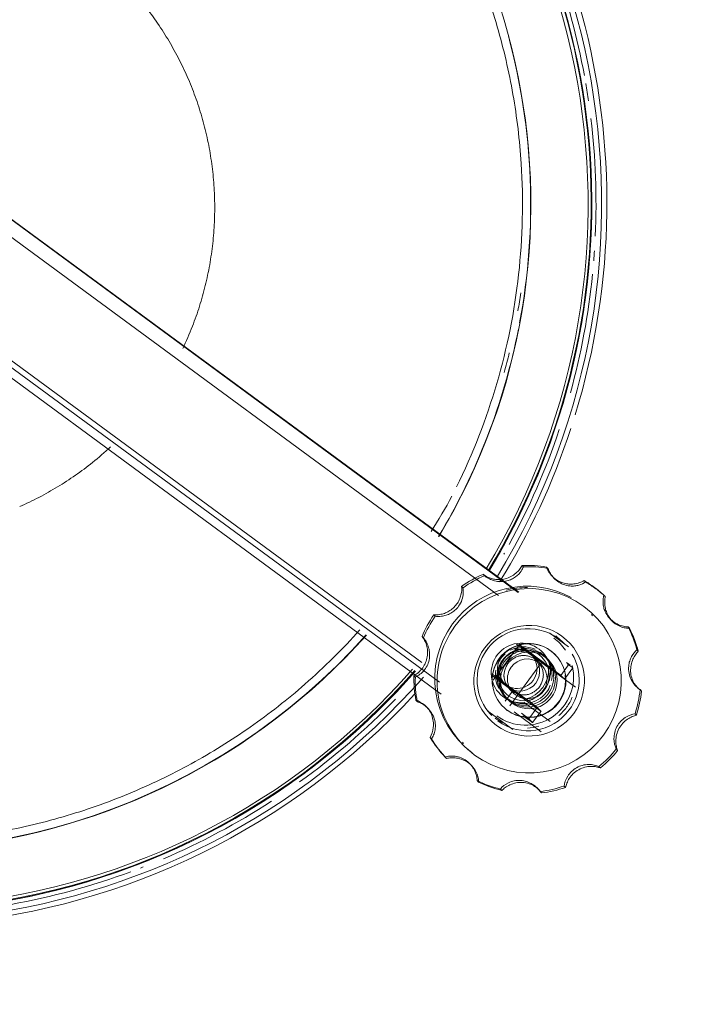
# Model space of a CAD drawing. Header units: metres. Extents: x 135583 to 135939, y 457896 to 458258.
# Tile 194 of 256: x 135781.414 to 135781.65, y 457896.867 to 457897.214. Entities that reach past the tile are written whole.
import ezdxf

# ---------------------------------------------------------------- set-up
doc = ezdxf.new("R2010")
doc.units = ezdxf.units.M
doc.layers.add('NIEUWE INSTALLATIE', color=250, linetype='Continuous', lineweight=0)

msp = doc.modelspace()

# ---------------------------------------------------------------- linework, layer by layer
at = {"layer": 'NIEUWE INSTALLATIE'}
for p, q in [((135781.58964, 457897.01235), (135781.13553, 457897.3459)), ((135781.58943, 457897.01232), (135781.13574, 457897.34556)), ((135781.5824, 457897.01124), (135781.13282, 457897.34145)), ((135781.1121, 457897.31325), (135781.55544, 457896.98761)), ((135781.1091, 457897.30929), (135781.56224, 457896.97646)), ((135781.11087, 457897.31171), (135781.5616, 457896.98065)), ((135781.58452, 457897.0261), (135781.58437, 457897.02582)), ((135781.59123, 457897.02129), (135781.59075, 457897.02178)), ((135781.59991, 457897.02076), (135781.59943, 457897.02125)), ((135781.57753, 457897.01818), (135781.57704, 457897.01867)), ((135781.60147, 457897.01789), (135781.60214, 457897.01721)), ((135781.56993, 457897.01393), (135781.56945, 457897.01442)), ((135781.61312, 457897.01597), (135781.61263, 457897.01646)), ((135781.62012, 457897.01083), (135781.61964, 457897.01132)), ((135781.5596, 457897.0044), (135781.56008, 457897.00391)), ((135781.61565, 457897.00404), (135781.6152, 457897.0045)), ((135781.62187, 457897.00291), (135781.62258, 457897.0022)), ((135781.60711, 457896.99309), (135781.60051, 457896.99794)), ((135781.62864, 457896.99966), (135781.62816, 457897.00015)), ((135781.55598, 457896.99623), (135781.5555, 457896.99672)), ((135781.58996, 457896.99402), (135781.58063, 457896.98132)), ((135781.59607, 457896.98927), (135781.58963, 457896.99401)), ((135781.6057, 457896.9942), (135781.60476, 457896.99514)), ((135781.60713, 457896.99488), (135781.6071, 457896.99491)), ((135781.57841, 457896.99218), (135781.57885, 457896.99275)), ((135781.59904, 457896.98955), (135781.59847, 457896.99013)), ((135781.60248, 457896.99034), (135781.60239, 457896.99043)), ((135781.63175, 457896.99154), (135781.63127, 457896.99203)), ((135781.58643, 457896.97233), (135781.59766, 457896.98761)), ((135781.59758, 457896.98676), (135781.59494, 457896.98943)), ((135781.60025, 457896.98832), (135781.59965, 457896.98894)), ((135781.60739, 457896.98708), (135781.60443, 457896.98305)), ((135781.60646, 457896.98761), (135781.60773, 457896.98667)), ((135781.55439, 457896.98364), (135781.55432, 457896.98356)), ((135781.58779, 457896.97799), (135781.58013, 457896.98361)), ((135781.6008, 457896.98532), (135781.60961, 457896.97885)), ((135781.60573, 457896.98174), (135781.60443, 457896.98305)), ((135781.60574, 457896.98172), (135781.6087, 457896.98575)), ((135781.55263, 457896.98297), (135781.55311, 457896.98248)), ((135781.58499, 457896.97958), (135781.58762, 457896.97692)), ((135781.58425, 457896.97606), (135781.58483, 457896.97548)), ((135781.58779, 457896.97799), (135781.58483, 457896.97396)), ((135781.63099, 457896.9792), (135781.63157, 457896.97861)), ((135781.63287, 457896.97754), (135781.63239, 457896.97803)), ((135781.55381, 457896.97381), (135781.55332, 457896.9743)), ((135781.58543, 457896.97487), (135781.58604, 457896.97426)), ((135781.60072, 457896.96676), (135781.59155, 457896.9735)), ((135781.55758, 457896.97146), (135781.5569, 457896.97214)), ((135781.57861, 457896.9706), (135781.58756, 457896.96402)), ((135781.57917, 457896.96982), (135781.58011, 457896.96887)), ((135781.5839, 457896.97215), (135781.584, 457896.97205)), ((135781.59749, 457896.96318), (135781.58798, 457896.97016)), ((135781.59614, 457896.97177), (135781.59318, 457896.96774)), ((135781.59449, 457896.96641), (135781.59745, 457896.97044)), ((135781.59744, 457896.97045), (135781.59614, 457896.97177)), ((135781.6311, 457896.96902), (135781.63061, 457896.96951)), ((135781.57938, 457896.96748), (135781.57941, 457896.96745)), ((135781.59448, 457896.96642), (135781.59318, 457896.96774)), ((135781.55883, 457896.96069), (135781.55835, 457896.96118)), ((135781.5697, 457896.95949), (135781.57016, 457896.95903)), ((135781.62447, 457896.95663), (135781.62399, 457896.95712)), ((135781.56411, 457896.95378), (135781.56362, 457896.95427)), ((135781.57296, 457896.9513), (135781.57225, 457896.95201)), ((135781.61838, 457896.95042), (135781.61789, 457896.95091)), ((135781.57494, 457896.94596), (135781.57542, 457896.94547)), ((135781.5836, 457896.94251), (135781.58312, 457896.943)), ((135781.59671, 457896.94274), (135781.59613, 457896.94332)), ((135781.59762, 457896.94164), (135781.59714, 457896.94213)), ((135781.6061, 457896.94357), (135781.60562, 457896.94406))]:
    msp.add_line(p, q, dxfattribs=at)
at = {"layer": 'NIEUWE INSTALLATIE', "flags": 128}
for points in [[(135781.57903, 457897.01979), (135781.58316, 457897.02677), (135781.58788, 457897.03555), (135781.59226, 457897.04451), (135781.59627, 457897.05365), (135781.59991, 457897.06293), (135781.60318, 457897.07235), (135781.60607, 457897.0819), (135781.60857, 457897.09155), (135781.61069, 457897.1013), (135781.61241, 457897.11112), (135781.61374, 457897.121), (135781.61468, 457897.13093), (135781.61522, 457897.14089), (135781.61536, 457897.15086), (135781.6151, 457897.16082), (135781.61444, 457897.17077), (135781.61338, 457897.18069), (135781.61193, 457897.19055), (135781.61009, 457897.20035), (135781.60785, 457897.21006), (135781.60523, 457897.21968)], [(135781.6022, 457896.99694), (135781.60281, 457896.99656), (135781.6034, 457896.99615), (135781.60356, 457896.99604)], [(135781.60356, 457896.99604), (135781.60413, 457896.9956), (135781.60468, 457896.99514)], [(135781.57748, 457896.99077), (135781.57786, 457896.99138), (135781.57827, 457896.99198), (135781.57841, 457896.99218)], [(135781.40797, 457896.90342), (135781.41776, 457896.9053), (135781.42747, 457896.90757), (135781.43708, 457896.91023), (135781.44658, 457896.91327), (135781.45595, 457896.91668), (135781.46518, 457896.92047), (135781.47425, 457896.92463), (135781.48314, 457896.92914), (135781.49185, 457896.934), (135781.50036, 457896.93921), (135781.50865, 457896.94476), (135781.51671, 457896.95063), (135781.52453, 457896.95682), (135781.5321, 457896.96332), (135781.53941, 457896.97011), (135781.54643, 457896.97719), (135781.55317, 457896.98455)], [(135781.60015, 457896.98593), (135781.60032, 457896.98576), (135781.60049, 457896.98559), (135781.60065, 457896.98542), (135781.60082, 457896.98525)], [(135781.6008, 457896.98532), (135781.60079, 457896.98533), (135781.60078, 457896.98534), (135781.60078, 457896.98535), (135781.60077, 457896.98536)], [(135781.59152, 457896.97354), (135781.59153, 457896.97353), (135781.59154, 457896.97352), (135781.59154, 457896.97351), (135781.59155, 457896.9735)], [(135781.59253, 457896.97397), (135781.59236, 457896.97414), (135781.5922, 457896.97431), (135781.59203, 457896.97447), (135781.59186, 457896.97464)]]:
    msp.add_lwpolyline(points, dxfattribs=at)
at = {"layer": 'NIEUWE INSTALLATIE'}
for centre, major_axis, ratio, start_param, end_param in [((135781.3663, 457897.14889), (-0.17618, -0.17433), 0.999071, 1.816844, 4.784828), ((135781.3663, 457897.14889), (-0.16183, -0.16012), 0.999071, 1.821142, 4.777746), ((135781.36617, 457897.14902), (-0.17968, -0.17778), 0.999071, 1.81505, 3.298807), ((135781.36581, 457897.14938), (-0.18126, -0.17935), 0.999071, 2.06461, 3.186608), ((135781.36586, 457897.14933), (-0.17728, -0.17542), 0.999071, 1.815908, 3.074408), ((135781.36607, 457897.14912), (-0.17728, -0.17542), 0.999071, 1.816101, 3.074408), ((135781.3663, 457897.14889), (-0.17618, -0.17433), 0.999071, 4.956532, 7.922801), ((135781.3663, 457897.14889), (-0.16183, -0.16012), 0.999071, 4.963833, 7.914975), ((135781.36616, 457897.14903), (-0.17828, -0.1764), 0.999071, 2.543118, 2.706197), ((135781.36624, 457897.14895), (-0.16183, -0.16012), 0.999071, 2.17681, 2.625609), ((135781.36616, 457897.14903), (-0.17828, -0.1764), 0.999071, 2.507108, 2.531662), ((135781.36616, 457897.14903), (-0.17828, -0.1764), 0.999071, 2.316598, 2.481977), ((135781.36616, 457897.14903), (-0.17828, -0.1764), 0.999071, 2.281633, 2.295731), ((135781.36616, 457897.14903), (-0.17828, -0.1764), 0.999071, 2.092858, 2.262749), ((135781.36565, 457897.14955), (-0.16136, -0.15966), 0.999071, 2.192893, 2.220811), ((135781.36624, 457897.14895), (-0.16183, -0.16012), 0.999071, 1.821081, 2.167127), ((135781.36565, 457897.14955), (-0.16136, -0.15966), 0.999071, 2.094697, 2.126019), ((135781.36581, 457897.14938), (-0.18126, -0.17935), 0.999071, 1.810188, 2.044463), ((135781.36616, 457897.14903), (-0.17828, -0.1764), 0.999071, 1.862763, 2.039011), ((135781.59259, 457896.98185), (-0.02843, -0.02813), 0.999071, 3.761019, 3.978992), ((135781.59308, 457896.98136), (-0.02843, -0.02813), 0.999071, 3.76102, 3.978993), ((135781.59245, 457896.98199), (-0.0231, -0.02286), 0.999071, 3.431066, 4.869604), ((135781.59327, 457896.98117), (-0.0231, -0.02286), 0.999071, 3.298806, 4.869602), ((135781.59259, 457896.98185), (-0.02843, -0.02813), 0.999071, 4.332217, 4.55019), ((135781.59308, 457896.98136), (-0.02843, -0.02813), 0.999071, 4.33222, 4.550193), ((135781.59259, 457896.98185), (-0.02843, -0.02813), 0.999071, 3.298806, 3.407793), ((135781.59308, 457896.98136), (-0.02843, -0.02813), 0.999071, 3.298809, 3.407795), ((135781.59245, 457896.98199), (-0.02275, -0.02251), 0.999071, 3.927125, 4.161794), ((135781.59259, 457896.98185), (-0.02843, -0.02813), 0.999071, 3.18982, 3.298807), ((135781.59308, 457896.98136), (-0.02843, -0.02813), 0.999071, 3.189822, 3.298808), ((135781.59327, 457896.98117), (-0.0231, -0.02286), 0.999071, 0.157215, 3.298807), ((135781.59259, 457896.98185), (-0.02843, -0.02813), 0.999071, 4.903417, 5.12139), ((135781.59308, 457896.98136), (-0.02843, -0.02813), 0.999071, 4.903418, 5.121391), ((135781.59245, 457896.98199), (-0.0231, -0.02286), 0.999071, 4.869603, 6.440399), ((135781.59327, 457896.98117), (-0.0231, -0.02286), 0.999071, 4.869602, 6.440399), ((135781.59327, 457896.98117), (-0.01386, -0.01372), 0.999071, 3.298807, 4.869604), ((135781.5929, 457896.98153), (-0.0128, -0.01266), 0.999071, 3.298805, 4.869601), ((135781.36624, 457897.14895), (-0.16183, -0.16012), 0.999071, 0.606014, 1.63173), ((135781.59327, 457896.98117), (-0.01386, -0.01372), 0.999071, 0.157215, 3.298807), ((135781.59196, 457896.98248), (-0.0128, -0.01266), 0.999071, 3.141589, 3.298804), ((135781.59259, 457896.98185), (-0.02843, -0.02813), 0.999071, 2.618622, 2.836595), ((135781.59308, 457896.98136), (-0.02843, -0.02813), 0.999071, 2.618622, 2.836595), ((135781.59039, 457896.98393), (-0.00897, -0.00546), 0.999843, 2.727157, 7.418204), ((135781.59315, 457896.98129), (-0.00924, -0.00914), 0.999071, 3.298806, 4.869602), ((135781.59324, 457896.9812), (-0.00924, -0.00914), 0.999071, 3.29881, 4.869607), ((135781.59136, 457896.9831), (-0.00711, -0.00703), 0.999071, 3.523206, 4.420804), ((135781.59193, 457896.98251), (-0.01208, -0.01196), 0.999071, 2.949739, 3.298805), ((135781.5929, 457896.98153), (-0.0128, -0.01266), 0.999071, 3.141593, 3.298808), ((135781.5929, 457896.98153), (-0.0128, -0.01266), 0.999071, 4.869601, 6.283183), ((135781.59327, 457896.98117), (-0.01386, -0.01372), 0.999071, 4.869602, 6.440399), ((135781.59193, 457896.98251), (-0.00711, -0.00703), 0.999071, 3.298809, 6.440401), ((135781.59136, 457896.9831), (-0.00711, -0.00703), 0.999071, 4.645204, 4.869603), ((135781.59133, 457896.98313), (-0.0064, -0.00633), 0.999071, 3.29881, 4.869607), ((135781.59254, 457896.9819), (-0.00711, -0.00703), 0.999071, 3.298803, 4.869599), ((135781.58905, 457896.98542), (-0.00498, -0.00492), 0.999071, 0.157216, 3.298809), ((135781.59315, 457896.98129), (-0.00711, -0.00703), 0.999071, 3.298804, 4.8696), ((135781.58996, 457896.98451), (-0.00498, -0.00492), 0.999071, 3.972013, 4.645211), ((135781.59324, 457896.9812), (-0.00924, -0.00914), 0.999071, 0.157214, 3.298807), ((135781.59133, 457896.98313), (-0.0064, -0.00633), 0.999071, 0.157213, 3.298806), ((135781.59254, 457896.9819), (-0.00711, -0.00703), 0.999071, 0.157209, 3.298802), ((135781.58996, 457896.98451), (-0.00498, -0.00492), 0.999071, 3.576534, 3.880991), ((135781.58996, 457896.98451), (-0.00498, -0.00492), 0.999071, 3.298804, 3.523203), ((135781.58996, 457896.98451), (-0.00498, -0.00492), 0.999071, 1.728007, 3.298803), ((135781.59365, 457896.99061), (-0.01209, 0.00888), 0.006745, 1.613362, 2.230013), ((135781.59136, 457896.9831), (-0.00711, -0.00703), 0.999071, 2.176811, 3.298808), ((135781.59193, 457896.98251), (-0.00711, -0.00703), 0.999071, 1.728013, 3.298809), ((135781.59315, 457896.98129), (-0.00924, -0.00914), 0.999071, 3.113276, 3.298806), ((135781.5929, 457896.98153), (-0.0128, -0.01266), 0.999071, 1.728011, 2.885399), ((135781.59315, 457896.98129), (-0.00924, -0.00914), 0.999071, 4.869605, 5.662456), ((135781.59324, 457896.9812), (-0.00924, -0.00914), 0.999071, 4.869606, 6.440402), ((135781.59193, 457896.98251), (-0.01208, -0.01196), 0.999071, 0.157214, 2.600675), ((135781.59133, 457896.98313), (-0.0064, -0.00633), 0.999071, 4.869605, 6.440402), ((135781.59136, 457896.9831), (-0.00711, -0.00703), 0.999071, 4.869603, 5.094003), ((135781.59254, 457896.9819), (-0.00711, -0.00703), 0.999071, 4.869604, 6.440401), ((135781.58996, 457896.98451), (-0.00498, -0.00492), 0.999071, 4.869604, 6.440401), ((135781.59315, 457896.98129), (-0.00711, -0.00703), 0.999071, 4.869604, 6.440401), ((135781.5926, 457896.98184), (-0.00498, -0.00492), 0.999071, 3.298809, 4.869605), ((135781.59315, 457896.98129), (-0.00711, -0.00703), 0.999071, 0.15721, 3.298803), ((135781.5926, 457896.98184), (-0.00498, -0.00492), 0.999071, 0.157211, 3.298804), ((135781.59638, 457896.98897), (-0.00806, 0.00592), 0.006745, 3.184159, 4.754955), ((135781.59661, 457896.99464), (-0.01209, 0.00888), 0.006745, 2.554015, 3.141593), ((135781.36586, 457897.14933), (-0.17728, -0.17542), 0.999071, 0.157215, 1.639771), ((135781.36607, 457897.14912), (-0.17728, -0.17542), 0.999071, 0.157215, 1.639962), ((135781.59136, 457896.9831), (-0.00711, -0.00703), 0.999071, 5.318401, 5.9916), ((135781.5926, 457896.98184), (-0.00498, -0.00492), 0.999071, 4.869606, 6.440403), ((135781.59315, 457896.98129), (-0.00924, -0.00914), 0.999071, 0.157214, 2.513409), ((135781.58918, 457896.9853), (-0.00782, -0.00774), 0.999071, 1.038237, 2.417787), ((135781.58984, 457896.98463), (-0.00782, -0.00774), 0.999071, 1.728013, 2.417788), ((135781.36617, 457897.14902), (-0.17968, -0.17778), 0.999071, 0.157215, 1.641221), ((135781.59259, 457896.98185), (-0.02843, -0.02813), 0.999071, 5.474616, 5.692589), ((135781.59308, 457896.98136), (-0.02843, -0.02813), 0.999071, 5.474616, 5.692589), ((135781.58996, 457896.98451), (-0.00498, -0.00492), 0.999071, 0.157215, 1.728011), ((135781.59136, 457896.9831), (-0.00711, -0.00703), 0.999071, 1.72801, 2.004206), ((135781.36581, 457897.14938), (-0.18126, -0.17935), 0.999071, 0.157215, 1.615811), ((135781.59136, 457896.9831), (-0.00711, -0.00703), 0.999071, 0.157214, 1.72801), ((135781.58536, 457896.97932), (-0.01209, 0.00888), 0.006745, 1.613362, 3.141593), ((135781.59193, 457896.98251), (-0.00711, -0.00703), 0.999071, 0.157215, 1.728012), ((135781.58809, 457896.97768), (-0.00806, 0.00592), 0.006745, 3.184159, 4.754955), ((135781.58984, 457896.98463), (-0.00782, -0.00774), 0.999071, 1.498087, 1.728012), ((135781.59259, 457896.98185), (-0.02843, -0.02813), 0.999071, 2.047423, 2.265396), ((135781.59308, 457896.98136), (-0.02843, -0.02813), 0.999071, 2.047424, 2.265397), ((135781.36616, 457897.14903), (-0.17828, -0.1764), 0.999071, 1.413583, 1.591791), ((135781.58984, 457896.98463), (-0.00782, -0.00774), 0.999071, 1.038241, 1.268165), ((135781.59196, 457896.98248), (-0.0128, -0.01266), 0.999071, 1.728012, 1.952411), ((135781.5929, 457896.98153), (-0.0128, -0.01266), 0.999071, 0.157216, 1.728012), ((135781.59315, 457896.98129), (-0.00924, -0.00914), 0.999071, 0.000001, 0.006267), ((135781.58513, 457896.97365), (-0.00806, 0.00592), 0.006745, 3.184159, 3.969556), ((135781.59196, 457896.98248), (-0.0128, -0.01266), 0.999071, 1.503613, 1.728012), ((135781.59196, 457896.98248), (-0.0128, -0.01266), 0.999071, 0.157214, 0.381614), ((135781.5824, 457896.97529), (-0.01209, 0.00888), 0.006745, 2.377478, 3.141594), ((135781.59196, 457896.98248), (-0.0128, -0.01266), 0.999071, 0.830416, 1.054816), ((135781.59259, 457896.98185), (-0.02843, -0.02813), 0.999071, 6.045815, 6.263788), ((135781.59308, 457896.98136), (-0.02843, -0.02813), 0.999071, 6.045814, 6.263787), ((135781.59259, 457896.98185), (-0.02843, -0.02813), 0.999071, 1.476224, 1.694197), ((135781.59308, 457896.98136), (-0.02843, -0.02813), 0.999071, 1.476225, 1.694197), ((135781.59259, 457896.98185), (-0.02843, -0.02813), 0.999071, 0.333828, 0.551801), ((135781.59308, 457896.98136), (-0.02843, -0.02813), 0.999071, 0.333827, 0.5518), ((135781.59259, 457896.98185), (-0.02843, -0.02813), 0.999071, 0.905026, 1.122999), ((135781.59308, 457896.98136), (-0.02843, -0.02813), 0.999071, 0.905026, 1.122999), ((135781.36616, 457897.14903), (-0.17828, -0.1764), 0.999071, 1.193263, 1.365572), ((135781.36616, 457897.14903), (-0.17828, -0.1764), 0.999071, 0.969295, 1.143771), ((135781.36616, 457897.14903), (-0.17828, -0.1764), 0.999071, 1.158458, 1.162717)]:
    msp.add_ellipse(centre, major_axis=major_axis, ratio=ratio, start_param=start_param, end_param=end_param, dxfattribs=at)
for points, knots in [([(135781.49936, 457897.32993), (135781.50583, 457897.32518), (135781.51846, 457897.31484), (135781.53577, 457897.2971), (135781.54826, 457897.28116), (135781.55731, 457897.26743), (135781.56346, 457897.25688), (135781.56903, 457897.24602), (135781.57571, 457897.23101), (135781.58243, 457897.21182), (135781.58707, 457897.19181), (135781.58944, 457897.17571), (135781.59079, 457897.16104), (135781.59113, 457897.14388), (135781.5894, 457897.1178), (135781.58295, 457897.08562), (135781.57343, 457897.0612), (135781.56762, 457897.04947)], [-1, -1, -1, -1, -0.9305556, -0.8611111, -0.7916667, -0.7569444, -0.7222222, -0.6875, -0.6527778, -0.5833333, -0.5138889, -0.4791667, -0.4444444, -0.3888889, -0.3333333, -0.2222222, -0.1111111, -0.1111111, -0.1111111, -0.1111111]), ([(135781.47268, 457897.19405), (135781.47166, 457897.19635), (135781.46949, 457897.20089), (135781.46584, 457897.20738), (135781.46177, 457897.21365), (135781.45722, 457897.21973), (135781.45224, 457897.22554), (135781.44516, 457897.23277), (135781.43942, 457897.23756), (135781.4355, 457897.24044)], [-0.1666105, -0.1666105, -0.1666105, -0.1666105, -0.1458333, -0.125, -0.1041667, -0.0833333, -0.0625, -0.0416667, 0, 0, 0, 0]), ([(135781.47109, 457897.0982), (135781.47232, 457897.10078), (135781.47446, 457897.1057), (135781.47709, 457897.11316), (135781.47911, 457897.12038), (135781.48067, 457897.12772), (135781.48175, 457897.13521), (135781.48233, 457897.14274), (135781.48242, 457897.15023), (135781.48203, 457897.15772), (135781.48113, 457897.16523), (135781.47974, 457897.17266), (135781.47789, 457897.17991), (135781.47558, 457897.18702), (135781.4737, 457897.19172), (135781.47268, 457897.19403)], [-0.4403826, -0.4403826, -0.4403826, -0.4403826, -0.4166667, -0.3958333, -0.375, -0.3541667, -0.3333333, -0.3125, -0.2916667, -0.2708333, -0.25, -0.2291667, -0.2083333, -0.1875, -0.1666667, -0.1666667, -0.1666667, -0.1666667]), ([(135781.41358, 457897.04253), (135781.41588, 457897.04354), (135781.42043, 457897.04572), (135781.42697, 457897.04941), (135781.43325, 457897.0535), (135781.43954, 457897.0582), (135781.44357, 457897.06168), (135781.44562, 457897.06359)], [-0.6666524, -0.6666524, -0.6666524, -0.6666524, -0.6458333, -0.625, -0.6041667, -0.5833333, -0.5600619, -0.5600619, -0.5600619, -0.5600619]), ([(135781.57731, 457897.01846), (135781.57795, 457897.018), (135781.57912, 457897.01736), (135781.58107, 457897.01687), (135781.58283, 457897.01675), (135781.58483, 457897.01701), (135781.58687, 457897.01781), (135781.58861, 457897.01901), (135781.58949, 457897.01995), (135781.58986, 457897.02042)], [-1, -1, -1, -1, -0.785714, -0.678571, -0.571429, -0.428571, -0.285714, -0.142857, 0, 0, 0, 0]), ([(135781.57782, 457897.01795), (135781.57823, 457897.01765), (135781.57916, 457897.01705), (135781.581, 457897.01631), (135781.58319, 457897.016), (135781.58528, 457897.01624), (135781.58707, 457897.01688), (135781.58895, 457897.01801), (135781.58995, 457897.01911), (135781.59044, 457897.01984)], [0, 0, 0, 0, 0.142857, 0.285714, 0.428571, 0.571429, 0.678571, 0.785714, 1, 1, 1, 1]), ([(135781.56767, 457897.00812), (135781.56805, 457897.00864), (135781.56869, 457897.00972), (135781.56947, 457897.01199), (135781.56953, 457897.01355), (135781.56945, 457897.01442)], [-1, -1, -1, -1, -0.75, -0.5, 0, 0, 0, 0]), ([(135781.60253, 457897.01698), (135781.60344, 457897.01631), (135781.60476, 457897.01569), (135781.60645, 457897.01533), (135781.60758, 457897.01521), (135781.60918, 457897.01525), (135781.61105, 457897.01569), (135781.61215, 457897.01619), (135781.61263, 457897.01646)], [-1, -1, -1, -1, -0.7, -0.625, -0.55, -0.4, -0.2, 0, 0, 0, 0]), ([(135781.61312, 457897.01597), (135781.61253, 457897.01556), (135781.61158, 457897.01506), (135781.61011, 457897.01469), (135781.60907, 457897.01453), (135781.60744, 457897.01451), (135781.60527, 457897.01503), (135781.60387, 457897.0158), (135781.60322, 457897.01628)], [-1, -1, -1, -1, -0.7, -0.625, -0.55, -0.4, -0.2, 0, 0, 0, 0]), ([(135781.62295, 457897.00199), (135781.62233, 457897.00244), (135781.62122, 457897.0035), (135781.62009, 457897.00531), (135781.6195, 457897.00707), (135781.61921, 457897.00916), (135781.61941, 457897.01054), (135781.61964, 457897.01132)], [0, 0, 0, 0, 0.2, 0.4, 0.55, 0.7, 1, 1, 1, 1]), ([(135781.62364, 457897.00128), (135781.62269, 457897.00198), (135781.62146, 457897.00334), (135781.62044, 457897.00551), (135781.61996, 457897.00737), (135781.61988, 457897.00924), (135781.62003, 457897.01034), (135781.62012, 457897.01083)], [-1, -1, -1, -1, -0.7, -0.55, -0.4, -0.2, 0, 0, 0, 0]), ([(135781.53354, 457896.9991), (135781.52748, 457896.99234), (135781.51516, 457896.98015), (135781.49841, 457896.96703), (135781.48472, 457896.958), (135781.47415, 457896.95183), (135781.46326, 457896.94624), (135781.44828, 457896.93957), (135781.43292, 457896.93417), (135781.41705, 457896.93001), (135781.40505, 457896.92757), (135781.39297, 457896.92578), (135781.38155, 457896.92472), (135781.37091, 457896.92426), (135781.36114, 457896.92426), (135781.35137, 457896.92469), (135781.34157, 457896.92555), (135781.33183, 457896.92684), (135781.32221, 457896.92854), (135781.31268, 457896.93066), (135781.30318, 457896.93321), (135781.2938, 457896.93617), (135781.28159, 457896.94062), (135781.26663, 457896.9472), (135781.24928, 457896.95674), (135781.23848, 457896.96399), (135781.2333, 457896.96779)], [-0.9381617, -0.9381617, -0.9381617, -0.9381617, -0.8611111, -0.7916667, -0.7569444, -0.7222222, -0.6875, -0.6527778, -0.5833333, -0.5486111, -0.5138889, -0.4791667, -0.4444444, -0.4166667, -0.3888889, -0.3611111, -0.3333333, -0.3055556, -0.2777778, -0.25, -0.2222222, -0.1944444, -0.1666667, -0.1111111, -0.0555556, 0, 0, 0, 0]), ([(135781.5555, 457896.99672), (135781.55611, 457896.99597), (135781.55702, 457896.99445), (135781.55752, 457896.99176), (135781.55742, 457896.98961), (135781.55682, 457896.98753), (135781.55613, 457896.98631), (135781.55573, 457896.98575)], [0, 0, 0, 0, 0.333333, 0.5, 0.666667, 0.833333, 1, 1, 1, 1]), ([(135781.59411, 457896.99015), (135781.59378, 457896.99041), (135781.59329, 457896.99077), (135781.59274, 457896.99117), (135781.59243, 457896.99139), (135781.5922, 457896.99155), (135781.59197, 457896.99171), (135781.59167, 457896.99194), (135781.5913, 457896.99222), (135781.59093, 457896.9925), (135781.59063, 457896.99271), (135781.59041, 457896.99287), (135781.5902, 457896.99303), (135781.58991, 457896.99323), (135781.58957, 457896.99349), (135781.58916, 457896.9938), (135781.58889, 457896.994), (135781.58875, 457896.9941)], [0, 0, 0, 0, 0.125, 0.1875, 0.21875, 0.25, 0.28125, 0.3125, 0.375, 0.4375, 0.46875, 0.5, 0.53125, 0.5625, 0.625, 0.6875, 0.75, 0.75, 0.75, 0.75]), ([(135781.59776, 457896.98759), (135781.59772, 457896.98762), (135781.5976, 457896.98772), (135781.59733, 457896.98793), (135781.59701, 457896.98816), (135781.59674, 457896.98836), (135781.59658, 457896.98849), (135781.59632, 457896.98868), (135781.59585, 457896.98903), (135781.59508, 457896.9896), (135781.5944, 457896.9901), (135781.59387, 457896.99049), (135781.5935, 457896.99076), (135781.59313, 457896.99103), (135781.59261, 457896.99142), (135781.59194, 457896.9919), (135781.5912, 457896.99244), (135781.59076, 457896.99276), (135781.59052, 457896.99294), (135781.59037, 457896.99305), (135781.59013, 457896.99322), (135781.58985, 457896.99341), (135781.58964, 457896.99357), (135781.58956, 457896.99361), (135781.58955, 457896.99362)], [0, 0, 0, 0, 0.0625, 0.125, 0.1875, 0.21875, 0.234375, 0.25, 0.3125, 0.375, 0.4375, 0.46875, 0.5, 0.53125, 0.5625, 0.625, 0.6875, 0.75, 0.765625, 0.78125, 0.8125, 0.875, 0.9375, 1, 1, 1, 1]), ([(135781.58955, 457896.99362), (135781.58959, 457896.99359), (135781.5897, 457896.9935), (135781.58998, 457896.99329), (135781.5903, 457896.99305), (135781.59056, 457896.99285), (135781.59073, 457896.99273), (135781.59099, 457896.99253), (135781.59146, 457896.99218), (135781.59223, 457896.99161), (135781.59291, 457896.99111), (135781.59344, 457896.99072), (135781.59381, 457896.99045), (135781.59418, 457896.99018), (135781.5947, 457896.9898), (135781.59536, 457896.98931), (135781.5961, 457896.98877), (135781.59655, 457896.98845), (135781.59679, 457896.98828), (135781.59694, 457896.98817), (135781.59718, 457896.98799), (135781.59745, 457896.9878), (135781.59767, 457896.98765), (135781.59774, 457896.9876), (135781.59776, 457896.98759)], [0, 0, 0, 0, 0.0625, 0.125, 0.1875, 0.21875, 0.234375, 0.25, 0.3125, 0.375, 0.4375, 0.46875, 0.5, 0.53125, 0.5625, 0.625, 0.6875, 0.75, 0.765625, 0.78125, 0.8125, 0.875, 0.9375, 1, 1, 1, 1]), ([(135781.59693, 457896.97901), (135781.59721, 457896.97947), (135781.59767, 457896.98037), (135781.59811, 457896.98168), (135781.59827, 457896.98274), (135781.59827, 457896.98347), (135781.59824, 457896.98388), (135781.59817, 457896.98449), (135781.5979, 457896.98544), (135781.59726, 457896.98672), (135781.59656, 457896.98769), (135781.59594, 457896.98834), (135781.59546, 457896.98875), (135781.59493, 457896.98908), (135781.59412, 457896.98949), (135781.59299, 457896.98986), (135781.59157, 457896.99009), (135781.59058, 457896.99006), (135781.58998, 457896.98995), (135781.58957, 457896.98986), (135781.58888, 457896.98964), (135781.58792, 457896.98917), (135781.5868, 457896.98835), (135781.58608, 457896.98764), (135781.58572, 457896.98724)], [0, 0, 0, 0, 0.0625, 0.125, 0.1875, 0.21875, 0.234375, 0.25, 0.3125, 0.375, 0.4375, 0.46875, 0.5, 0.53125, 0.5625, 0.625, 0.6875, 0.75, 0.765625, 0.78125, 0.8125, 0.875, 0.9375, 1, 1, 1, 1]), ([(135781.588, 457896.99234), (135781.5881, 457896.99236), (135781.58831, 457896.99238), (135781.58872, 457896.99241), (135781.58945, 457896.99241), (135781.59052, 457896.99225), (135781.59183, 457896.99181), (135781.59274, 457896.99134), (135781.5932, 457896.99107)], [0.75, 0.75, 0.75, 0.75, 0.765625, 0.78125, 0.8125, 0.875, 0.9375, 1, 1, 1, 1]), ([(135781.5932, 457896.99107), (135781.59355, 457896.99083), (135781.59404, 457896.99047), (135781.59458, 457896.99007), (135781.59488, 457896.98984), (135781.5951, 457896.98966), (135781.59533, 457896.98949), (135781.59563, 457896.98927), (135781.59601, 457896.989), (135781.59639, 457896.98872), (135781.59668, 457896.9885), (135781.5969, 457896.98834), (135781.59711, 457896.98818), (135781.59739, 457896.98797), (135781.59774, 457896.98771), (135781.59815, 457896.98741), (135781.59856, 457896.98711), (135781.59896, 457896.9868), (135781.59949, 457896.9864), (135781.59989, 457896.98611), (135781.60015, 457896.98593)], [0, 0, 0, 0, 0.125, 0.1875, 0.21875, 0.25, 0.28125, 0.3125, 0.375, 0.4375, 0.46875, 0.5, 0.53125, 0.5625, 0.625, 0.6875, 0.75, 0.8125, 0.875, 1, 1, 1, 1]), ([(135781.59599, 457896.98877), (135781.59592, 457896.98882), (135781.59577, 457896.98894), (135781.59547, 457896.98916), (135781.59494, 457896.98956), (135781.59446, 457896.98991), (135781.59411, 457896.99015)], [0.75, 0.75, 0.75, 0.75, 0.78125, 0.8125, 0.875, 1, 1, 1, 1]), ([(135781.63209, 457896.97824), (135781.63157, 457896.97863), (135781.63055, 457896.97955), (135781.6292, 457896.98149), (135781.62838, 457896.98384), (135781.62826, 457896.98614), (135781.62866, 457896.98814), (135781.62958, 457896.99028), (135781.63059, 457896.99145), (135781.63127, 457896.99203)], [0, 0, 0, 0, 0.142857, 0.285714, 0.428571, 0.571429, 0.678571, 0.785714, 1, 1, 1, 1]), ([(135781.6326, 457896.97773), (135781.63185, 457896.97827), (135781.63057, 457896.9795), (135781.62936, 457896.98215), (135781.62896, 457896.98443), (135781.62914, 457896.98673), (135781.62982, 457896.9888), (135781.63078, 457896.99043), (135781.63144, 457896.99121), (135781.63175, 457896.99154)], [-1, -1, -1, -1, -0.75, -0.625, -0.5, -0.375, -0.25, -0.125, 0, 0, 0, 0]), ([(135781.58491, 457896.97978), (135781.58451, 457896.98014), (135781.5838, 457896.98086), (135781.58298, 457896.98199), (135781.5825, 457896.98296), (135781.58228, 457896.98365), (135781.58219, 457896.98406), (135781.58208, 457896.98466), (135781.58205, 457896.98566), (135781.58228, 457896.98709), (135781.58266, 457896.98822), (135781.58307, 457896.98904), (135781.58329, 457896.98939), (135781.58342, 457896.98956)], [0, 0, 0, 0, 0.0625, 0.125, 0.1875, 0.21875, 0.234375, 0.25, 0.3125, 0.375, 0.4375, 0.46875, 0.5, 0.5, 0.5, 0.5]), ([(135781.58572, 457896.98724), (135781.58545, 457896.98679), (135781.58499, 457896.98588), (135781.58454, 457896.98457), (135781.58438, 457896.98351), (135781.58438, 457896.98279), (135781.58441, 457896.98238), (135781.58449, 457896.98177), (135781.58475, 457896.98082), (135781.58539, 457896.97953), (135781.58609, 457896.97857), (135781.58672, 457896.97791), (135781.5872, 457896.97751), (135781.58773, 457896.97717), (135781.58854, 457896.97677), (135781.58967, 457896.97639), (135781.59109, 457896.97616), (135781.59208, 457896.97619), (135781.59268, 457896.9763), (135781.59308, 457896.9764), (135781.59377, 457896.97662), (135781.59474, 457896.97709), (135781.59586, 457896.9779), (135781.59658, 457896.97861), (135781.59693, 457896.97901)], [0, 0, 0, 0, 0.0625, 0.125, 0.1875, 0.21875, 0.234375, 0.25, 0.3125, 0.375, 0.4375, 0.46875, 0.5, 0.53125, 0.5625, 0.625, 0.6875, 0.75, 0.765625, 0.78125, 0.8125, 0.875, 0.9375, 1, 1, 1, 1]), ([(135781.58046, 457896.98282), (135781.58059, 457896.98272), (135781.58086, 457896.98252), (135781.58128, 457896.98222), (135781.58163, 457896.98196), (135781.58191, 457896.98175), (135781.58212, 457896.98159), (135781.58234, 457896.98143), (135781.58263, 457896.98121), (135781.58301, 457896.98093), (135781.58339, 457896.98066), (135781.58369, 457896.98044), (135781.58392, 457896.98027), (135781.58414, 457896.98009), (135781.58444, 457896.97986), (135781.58498, 457896.97946), (135781.58547, 457896.9791), (135781.58582, 457896.97886)], [0.25, 0.25, 0.25, 0.25, 0.3125, 0.375, 0.4375, 0.46875, 0.5, 0.53125, 0.5625, 0.625, 0.6875, 0.71875, 0.75, 0.78125, 0.8125, 0.875, 1, 1, 1, 1]), ([(135781.58126, 457896.98234), (135781.58128, 457896.98233), (135781.58135, 457896.98228), (135781.58157, 457896.98213), (135781.58184, 457896.98194), (135781.58208, 457896.98176), (135781.58223, 457896.98165), (135781.58247, 457896.98148), (135781.58292, 457896.98116), (135781.58366, 457896.98062), (135781.58432, 457896.98013), (135781.58484, 457896.97975), (135781.58521, 457896.97948), (135781.58558, 457896.97921), (135781.58611, 457896.97882), (135781.58679, 457896.97832), (135781.58756, 457896.97775), (135781.58803, 457896.9774), (135781.58829, 457896.9772), (135781.58846, 457896.97708), (135781.58872, 457896.97688), (135781.58904, 457896.97664), (135781.58931, 457896.97643), (135781.58943, 457896.97634), (135781.58947, 457896.97631)], [0, 0, 0, 0, 0.0625, 0.125, 0.1875, 0.21875, 0.234375, 0.25, 0.3125, 0.375, 0.4375, 0.46875, 0.5, 0.53125, 0.5625, 0.625, 0.6875, 0.75, 0.765625, 0.78125, 0.8125, 0.875, 0.9375, 1, 1, 1, 1]), ([(135781.58947, 457896.97631), (135781.58945, 457896.97632), (135781.58938, 457896.97636), (135781.58916, 457896.97652), (135781.58889, 457896.97671), (135781.58865, 457896.97688), (135781.5885, 457896.97699), (135781.58826, 457896.97717), (135781.58781, 457896.97749), (135781.58707, 457896.97803), (135781.58641, 457896.97851), (135781.58589, 457896.9789), (135781.58552, 457896.97917), (135781.58515, 457896.97944), (135781.58462, 457896.97983), (135781.58394, 457896.98033), (135781.58317, 457896.9809), (135781.5827, 457896.98125), (135781.58244, 457896.98144), (135781.58227, 457896.98157), (135781.58201, 457896.98177), (135781.58169, 457896.982), (135781.58142, 457896.98221), (135781.5813, 457896.98231), (135781.58126, 457896.98234)], [0, 0, 0, 0, 0.0625, 0.125, 0.1875, 0.21875, 0.234375, 0.25, 0.3125, 0.375, 0.4375, 0.46875, 0.5, 0.53125, 0.5625, 0.625, 0.6875, 0.75, 0.765625, 0.78125, 0.8125, 0.875, 0.9375, 1, 1, 1, 1]), ([(135781.59186, 457896.97464), (135781.59161, 457896.97484), (135781.59122, 457896.97514), (135781.59068, 457896.97553), (135781.59027, 457896.97582), (135781.58986, 457896.97613), (135781.58945, 457896.97644), (135781.58911, 457896.9767), (135781.58882, 457896.9769), (135781.58861, 457896.97706), (135781.58839, 457896.97722), (135781.58809, 457896.97743), (135781.58772, 457896.97771), (135781.58735, 457896.97799), (135781.58705, 457896.97821), (135781.58682, 457896.97838), (135781.58659, 457896.97854), (135781.58628, 457896.97876), (135781.58573, 457896.97916), (135781.58524, 457896.97952), (135781.58491, 457896.97978)], [0, 0, 0, 0, 0.125, 0.1875, 0.25, 0.3125, 0.375, 0.4375, 0.46875, 0.5, 0.53125, 0.5625, 0.625, 0.6875, 0.71875, 0.75, 0.78125, 0.8125, 0.875, 1, 1, 1, 1]), ([(135781.58582, 457896.97886), (135781.58615, 457896.9786), (135781.58663, 457896.97824), (135781.58717, 457896.97786), (135781.58748, 457896.97764), (135781.58763, 457896.97754), (135781.5877, 457896.97748)], [0, 0, 0, 0, 0.125, 0.1875, 0.21875, 0.25, 0.25, 0.25, 0.25]), ([(135781.55332, 457896.9743), (135781.55431, 457896.97401), (135781.55598, 457896.97319), (135781.55792, 457896.97107), (135781.55897, 457896.96909), (135781.55952, 457896.9669), (135781.55952, 457896.96397), (135781.55886, 457896.96214), (135781.55835, 457896.96118)], [0, 0, 0, 0, 0.25, 0.375, 0.5, 0.625, 0.75, 1, 1, 1, 1]), ([(135781.62399, 457896.95712), (135781.62354, 457896.95813), (135781.62302, 457896.96003), (135781.62334, 457896.96294), (135781.62414, 457896.96505), (135781.62544, 457896.96688), (135781.62768, 457896.96875), (135781.62953, 457896.96935), (135781.63061, 457896.96951)], [0, 0, 0, 0, 0.25, 0.375, 0.5, 0.625, 0.75, 1, 1, 1, 1]), ([(135781.60562, 457896.94406), (135781.60576, 457896.94514), (135781.60633, 457896.947), (135781.60815, 457896.94927), (135781.60996, 457896.95061), (135781.61205, 457896.95145), (135781.61496, 457896.95182), (135781.61687, 457896.95135), (135781.61789, 457896.95091)], [0, 0, 0, 0, 0.25, 0.375, 0.5, 0.625, 0.75, 1, 1, 1, 1]), ([(135781.58312, 457896.943), (135781.5838, 457896.94382), (135781.58525, 457896.94506), (135781.588, 457896.94598), (135781.59024, 457896.94613), (135781.59245, 457896.94571), (135781.59512, 457896.94446), (135781.59649, 457896.94304), (135781.59714, 457896.94213)], [0, 0, 0, 0, 0.25, 0.375, 0.5, 0.625, 0.75, 1, 1, 1, 1])]:
    msp.add_open_spline(points, degree=3, knots=knots, dxfattribs=at)
for points in [[(135781.56601, 457897.04627), (135781.56379, 457897.04196), (135781.56129, 457897.03784), (135781.55869, 457897.03378)], [(135781.58986, 457897.02042), (135781.59004, 457897.02066), (135781.59037, 457897.02112), (135781.59063, 457897.02157), (135781.59075, 457897.02178)], [(135781.59123, 457897.02129), (135781.59114, 457897.02107), (135781.59091, 457897.02059), (135781.59061, 457897.02009), (135781.59044, 457897.01984)], [(135781.59943, 457897.02125), (135781.59957, 457897.02078), (135781.59997, 457897.01981), (135781.601, 457897.01829), (135781.60197, 457897.01739), (135781.60253, 457897.01698)], [(135781.57704, 457897.01867), (135781.57709, 457897.01863), (135781.57718, 457897.01856), (135781.57727, 457897.0185), (135781.57731, 457897.01846)], [(135781.57782, 457897.01795), (135781.57777, 457897.01799), (135781.57767, 457897.01806), (135781.57758, 457897.01814), (135781.57753, 457897.01818)], [(135781.60322, 457897.01628), (135781.60261, 457897.01673), (135781.60157, 457897.01772), (135781.60049, 457897.01934), (135781.60008, 457897.02031), (135781.59991, 457897.02076)], [(135781.56993, 457897.01393), (135781.57002, 457897.01337), (135781.57011, 457897.01209), (135781.5697, 457897.00972), (135781.56891, 457897.00815), (135781.56837, 457897.00741)], [(135781.56176, 457897.0045), (135781.56229, 457897.00459), (135781.56336, 457897.00486), (135781.56498, 457897.00562), (135781.56646, 457897.00671), (135781.5673, 457897.00763), (135781.56767, 457897.00812)], [(135781.56237, 457897.00389), (135781.56288, 457897.00395), (135781.56395, 457897.00417), (135781.56561, 457897.00487), (135781.56715, 457897.00596), (135781.568, 457897.00689), (135781.56837, 457897.00741)], [(135781.56176, 457897.0045), (135781.56137, 457897.00443), (135781.56061, 457897.00436), (135781.55992, 457897.00437), (135781.5596, 457897.0044)], [(135781.56008, 457897.00391), (135781.56041, 457897.00386), (135781.56112, 457897.0038), (135781.56194, 457897.00383), (135781.56237, 457897.00389)], [(135781.62816, 457897.00015), (135781.62764, 457897.00018), (135781.62654, 457897.00031), (135781.6247, 457897.00089), (135781.62352, 457897.00157), (135781.62295, 457897.00199)], [(135781.62864, 457896.99966), (135781.6282, 457896.99965), (135781.62722, 457896.99971), (135781.62546, 457897.00018), (135781.62424, 457897.00085), (135781.62364, 457897.00128)], [(135781.55598, 457896.99623), (135781.55629, 457896.99587), (135781.5569, 457896.99503), (135781.55772, 457896.99335), (135781.55821, 457896.99128), (135781.55817, 457896.98903), (135781.55755, 457896.98685), (135781.55682, 457896.98562), (135781.5564, 457896.98507)], [(135781.55573, 457896.98575), (135781.55526, 457896.98509), (135781.55423, 457896.98399), (135781.55315, 457896.98326), (135781.55263, 457896.98297)], [(135781.55311, 457896.98248), (135781.55363, 457896.9827), (135781.55474, 457896.98332), (135781.55588, 457896.98439), (135781.5564, 457896.98507)], [(135781.63239, 457896.97803), (135781.63234, 457896.97806), (135781.63224, 457896.97813), (135781.63214, 457896.97821), (135781.63209, 457896.97824)], [(135781.63287, 457896.97754), (135781.63283, 457896.97757), (135781.63274, 457896.97763), (135781.63265, 457896.9777), (135781.6326, 457896.97773)], [(135781.55381, 457896.97381), (135781.55428, 457896.97364), (135781.5553, 457896.97322), (135781.55698, 457896.97212), (135781.55856, 457896.97046), (135781.55971, 457896.96836), (135781.56025, 457896.96604), (135781.56015, 457896.96383), (135781.5596, 457896.96198), (135781.55909, 457896.96108), (135781.55883, 457896.96069)], [(135781.62447, 457896.95663), (135781.62431, 457896.95704), (135781.62399, 457896.95801), (135781.62376, 457896.9599), (135781.62401, 457896.96211), (135781.62485, 457896.96434), (135781.62624, 457896.96628), (135781.62795, 457896.96773), (135781.62967, 457896.96862), (135781.63066, 457896.96892), (135781.6311, 457896.96902)], [(135781.56362, 457896.95427), (135781.56412, 457896.95442), (135781.56522, 457896.95466), (135781.56719, 457896.95464), (135781.56927, 457896.9541), (135781.57057, 457896.95338), (135781.57118, 457896.95294)], [(135781.56411, 457896.95378), (135781.56458, 457896.95388), (135781.56566, 457896.95405), (135781.56765, 457896.95401), (135781.56986, 457896.95344), (135781.57125, 457896.95269), (135781.57189, 457896.95222)], [(135781.57118, 457896.95294), (135781.57179, 457896.95249), (135781.57287, 457896.95147), (135781.57405, 457896.94961), (135781.57473, 457896.94769), (135781.5749, 457896.94651), (135781.57494, 457896.94596)], [(135781.57189, 457896.95222), (135781.57254, 457896.95174), (135781.57366, 457896.95065), (135781.5748, 457896.94875), (135781.57535, 457896.94693), (135781.57543, 457896.94592), (135781.57542, 457896.94547)], [(135781.6061, 457896.94357), (135781.6062, 457896.94402), (135781.60649, 457896.94501), (135781.60734, 457896.94675), (135781.60876, 457896.94848), (135781.61068, 457896.94991), (135781.6129, 457896.95079), (135781.6151, 457896.95107), (135781.617, 457896.95087), (135781.61796, 457896.95058), (135781.61838, 457896.95042)], [(135781.5836, 457896.94251), (135781.58394, 457896.94284), (135781.58474, 457896.94354), (135781.58643, 457896.94455), (135781.58858, 457896.94525), (135781.59097, 457896.94542), (135781.5933, 457896.94496), (135781.59529, 457896.94399), (135781.59675, 457896.94279), (135781.59737, 457896.942), (135781.59762, 457896.94164)]]:
    msp.add_open_spline(points, degree=3, dxfattribs=at)

doc.saveas('drawing.dxf')
